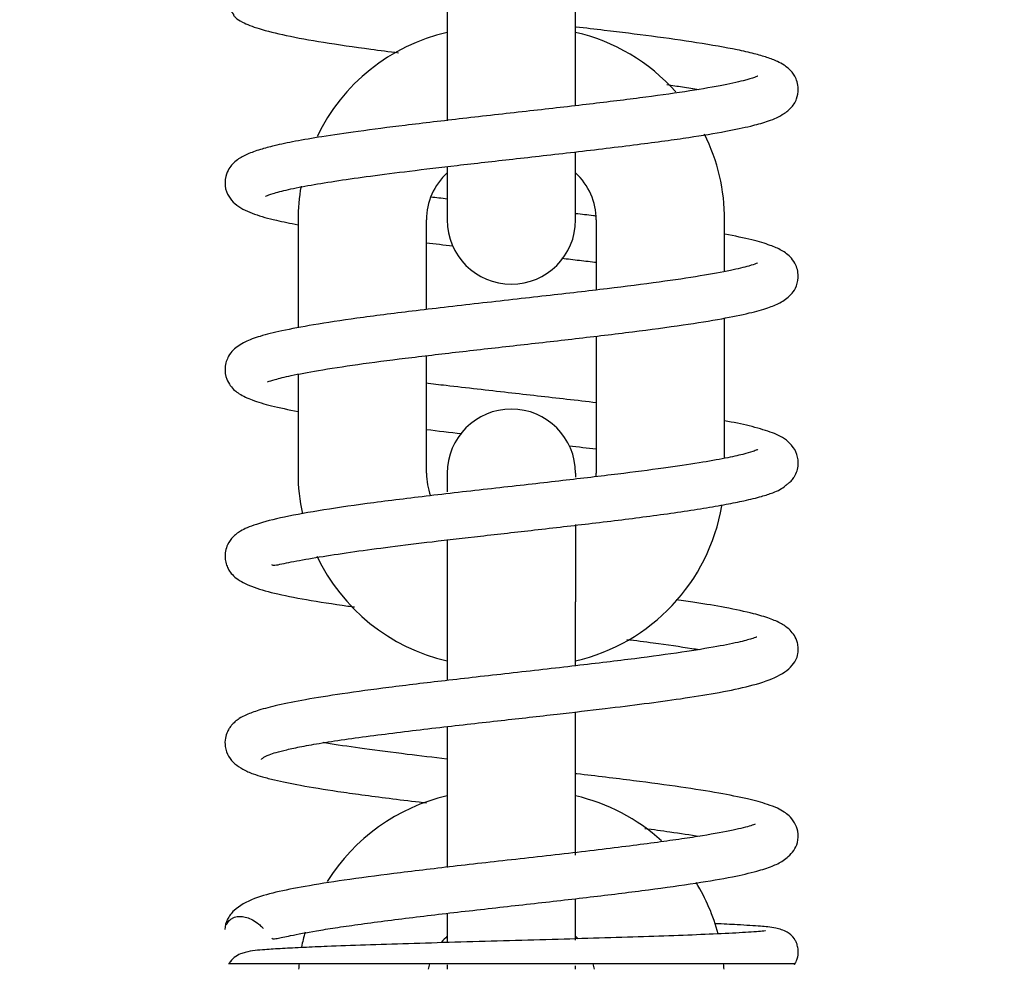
# Model space of a CAD drawing. Header units: millimetres. Extents: x -241 to 2698, y 66 to 2144.
# Tile 6 of 45: x 730 to 815, y 1234 to 1317. Entities that reach past the tile are written whole.
import ezdxf

# ---------------------------------------------------------------- set-up
doc = ezdxf.new("R2010")
doc.units = ezdxf.units.MM
doc.dimstyles.get("Standard").update_dxf_attribs({"dimtxt": 20, "dimasz": 10, "dimexe": 9, "dimexo": 9, "dimgap": 10, "dimtad": 0, "dimtih": 1, "dimtoh": 1, "dimdsep": 46, "dimtxsty": 'Standard', "dimcen": 0.09, "dimadec": 0, "dimazin": 0, "dimtfac": 1, "dimtofl": 0, "dimtmove": 0, "dimatfit": 3, "dimfxl": 0, "dimtolj": 1, "dimtzin": 0, "dimarcsym": 0})

# ---------------------------------------------------------------- blocks, each defined once
blk = doc.blocks.new('*D11')
at = {"color": 0, "lineweight": -2}
for p, q in [((942.377, 1406.869), (942.377, 789.015)), ((518.168, 884.3), (518.168, 789.015)), ((528.168, 798.015), (693.606, 798.015)), ((932.377, 798.015), (766.939, 798.015))]:
    blk.add_line(p, q, dxfattribs=at)
at = {"color": 0, "lineweight": 18}
for points in [[(528.168, 799.682), (528.168, 796.348), (518.168, 798.015)], [(932.377, 799.682), (932.377, 796.348), (942.377, 798.015)]]:
    blk.add_solid(points, dxfattribs=at)
at = {"layer": 'Defpoints', "color": 0, "lineweight": 18}
for p in [(942.377, 1415.869), (518.168, 893.3), (942.377, 798.015)]:
    blk.add_point(p, dxfattribs=at)
at = {"color": 0, "lineweight": 18, "insert": (730.272, 798.015), "char_height": 20, "attachment_point": 5}
blk.add_mtext('\\A1;425', dxfattribs=at)
blk = doc.blocks.new('*D14')
at = {"color": 0, "lineweight": -2}
for p, q in [((833.418, 1694.589), (400.369, 1694.589)), ((409.369, 1684.589), (409.369, 1306.445)), ((409.369, 888.3), (409.369, 1266.445)), ((524.168, 878.3), (400.369, 878.3))]:
    blk.add_line(p, q, dxfattribs=at)
at = {"color": 0, "lineweight": 18}
for points in [[(407.703, 1684.589), (411.036, 1684.589), (409.369, 1694.589)], [(407.703, 888.3), (411.036, 888.3), (409.369, 878.3)]]:
    blk.add_solid(points, dxfattribs=at)
at = {"layer": 'Defpoints', "color": 0, "lineweight": 18}
for p in [(842.418, 1694.589), (409.369, 878.3), (533.168, 878.3)]:
    blk.add_point(p, dxfattribs=at)
at = {"color": 0, "lineweight": 18, "insert": (409.369, 1286.445), "char_height": 20, "width": 50, "attachment_point": 5}
blk.add_mtext('\\A1;820', dxfattribs=at)

msp = doc.modelspace()

# ---------------------------------------------------------------- linework, layer by layer
for p, q in [((778.018, 1310.506), (778.018, 1321.531)), ((766.818, 1320.248), (766.818, 1310.506)), ((766.818, 1310.506), (766.818, 1307.955)), ((778.018, 1309.269), (778.018, 1310.506)), ((778.018, 1299.306), (778.018, 1305.226)), ((766.818, 1303.885), (766.818, 1299.306)), ((753.818, 1299.306), (753.818, 1289.899)), ((765.018, 1291.494), (765.018, 1299.306)), ((779.818, 1299.306), (779.818, 1293.195)), ((791.018, 1294.806), (791.018, 1299.306)), ((791.018, 1278.508), (791.018, 1290.746)), ((779.818, 1289.172), (779.818, 1277.206)), ((765.018, 1277.206), (765.018, 1287.464)), ((753.818, 1285.845), (753.818, 1277.206)), ((766.818, 1277.206), (766.818, 1275.579)), ((778.018, 1277.206), (778.018, 1276.865)), ((778.018, 1272.75), (778.018, 1266.006)), ((766.818, 1271.422), (766.818, 1266.006)), ((766.818, 1266.006), (766.818, 1259.135)), ((778.018, 1260.41), (778.018, 1266.006)), ((778.018, 1243.906), (778.018, 1256.387)), ((766.818, 1255.114), (766.818, 1243.906)), ((766.818, 1243.906), (766.818, 1242.823)), ((778.018, 1236.493), (778.018, 1240.05)), ((766.818, 1238.738), (766.818, 1236.237)), ((766.818, 1234.316), (766.818, 1233.937)), ((778.018, 1233.937), (778.018, 1234.248))]:
    msp.add_line(p, q)
for centre, radius, start, end in [((770.618, 1299.306), 16.8, 103.07391, 154.37109), ((774.218, 1299.306), 16.8, 41.74312, 76.92609), ((774.218, 1299.306), 16.8, 0, 26.44594), ((770.618, 1299.306), 5.6, 132.73312, 180), ((774.218, 1299.306), 5.6, 0, 47.26688), ((770.618, 1299.306), 16.8, 169.93547, 180), ((772.418, 1299.306), 5.6, 180, 270), ((772.418, 1299.306), 5.6, 270, 0), ((772.418, 1277.206), 5.6, 90, 180), ((772.418, 1277.206), 5.6, 0, 90), ((770.618, 1277.206), 16.8, 180, 192.13734), ((770.618, 1277.206), 5.6, 180, 200.45109), ((774.218, 1277.206), 5.6, 356.83734, 0), ((774.218, 1277.206), 16.8, 283.07391, 350.30531), ((770.618, 1277.206), 16.8, 205.46719, 256.92609), ((770.618, 1232.706), 16.8, 103.07391, 148.0725), ((774.218, 1232.706), 16.8, 47.70703, 76.9261), ((774.218, 1232.706), 16.8, 14.94, 31.55063), ((770.618, 1232.706), 16.8, 164.53969, 169.11703), ((770.618, 1232.706), 5.6, 132.73313, 139.9275), ((774.218, 1232.706), 5.6, 44.10141, 47.26688), ((770.618, 1232.706), 16.8, 174.16265, 175.7939), ((770.618, 1232.706), 5.6, 162.13218, 167.29172), ((774.218, 1232.706), 5.6, 12.70829, 17.79469), ((774.218, 1232.706), 16.8, 4.20609, 5.88516)]:
    msp.add_arc(centre, radius, start, end)
for points, knots in [([(793.846, 1328.1), (793.83, 1328.105), (793.658, 1328.021), (792.879, 1327.784), (791.194, 1327.393), (788.535, 1326.921), (785.007, 1326.408), (780.708, 1325.864), (775.786, 1325.293), (770.447, 1324.695), (765.109, 1324.086), (760.278, 1323.491), (756.307, 1322.929), (753.28, 1322.411), (751.078, 1321.912), (749.648, 1321.477), (748.531, 1320.916), (747.875, 1320.216), (747.617, 1319.744), (747.506, 1319.389), (747.462, 1319.12), (747.445, 1318.936), (747.446, 1318.73), (747.47, 1318.507), (747.525, 1318.273), (747.618, 1318.033), (747.721, 1317.854), (747.819, 1317.717), (747.885, 1317.632), (747.933, 1317.574), (747.977, 1317.52), (748.029, 1317.457), (748.077, 1317.396), (748.188, 1317.243), (748.18, 1317.166), (748.401, 1316.896), (748.981, 1316.514), (750.385, 1315.966), (752.726, 1315.384), (755.992, 1314.793), (759.418, 1314.301), (761.748, 1314.002), (762.57, 1313.899)], [0, 0, 0, 0, 0.017121, 0.051638, 0.091142, 0.13552, 0.182937, 0.232675, 0.284741, 0.33914, 0.395816, 0.450601, 0.500944, 0.546852, 0.588315, 0.62547, 0.660186, 0.676756, 0.68952, 0.697614, 0.700098, 0.7023, 0.704425, 0.706639, 0.70908, 0.711843, 0.714975, 0.716443, 0.717654, 0.718209, 0.718758, 0.719927, 0.721318, 0.723023, 0.735019, 0.750825, 0.781088, 0.823252, 0.870067, 0.919786, 0.972415, 1, 1, 1, 1]), ([(793.846, 1328.1), (793.83, 1328.105), (793.658, 1328.021), (792.879, 1327.784), (791.194, 1327.393), (788.535, 1326.921), (785.007, 1326.408), (780.708, 1325.864), (775.786, 1325.293), (770.447, 1324.695), (765.109, 1324.086), (760.278, 1323.491), (756.307, 1322.929), (753.28, 1322.411), (751.078, 1321.912), (749.648, 1321.477), (748.531, 1320.916), (747.875, 1320.216), (747.617, 1319.744), (747.506, 1319.389), (747.462, 1319.12), (747.445, 1318.936), (747.446, 1318.73), (747.47, 1318.507), (747.525, 1318.273), (747.618, 1318.033), (747.721, 1317.854), (747.819, 1317.717), (747.885, 1317.632), (747.933, 1317.574), (747.977, 1317.52), (748.029, 1317.457), (748.077, 1317.396), (748.188, 1317.243), (748.18, 1317.166), (748.401, 1316.896), (748.981, 1316.514), (750.385, 1315.966), (752.726, 1315.384), (755.992, 1314.793), (759.418, 1314.301), (761.748, 1314.002), (762.57, 1313.899)], [0, 0, 0, 0, 0.017121, 0.051638, 0.091142, 0.13552, 0.182937, 0.232675, 0.284741, 0.33914, 0.395816, 0.450601, 0.500944, 0.546852, 0.588315, 0.62547, 0.660186, 0.676756, 0.68952, 0.697614, 0.700098, 0.7023, 0.704425, 0.706639, 0.70908, 0.711843, 0.714975, 0.716443, 0.717654, 0.718209, 0.718758, 0.719927, 0.721318, 0.723023, 0.735019, 0.750825, 0.781088, 0.823252, 0.870067, 0.919786, 0.972415, 1, 1, 1, 1]), ([(750.984, 1301.393), (750.982, 1301.384), (751.086, 1301.432), (751.585, 1301.612), (752.917, 1301.963), (754.86, 1302.346), (757.284, 1302.741), (760.176, 1303.151), (763.635, 1303.592), (767.818, 1304.086), (771.794, 1304.534), (775.231, 1304.921), (777.972, 1305.234), (780.741, 1305.56), (783.391, 1305.887), (785.794, 1306.203), (788.463, 1306.585), (791.052, 1307.009), (793.254, 1307.473), (794.719, 1307.874), (795.928, 1308.348), (796.812, 1309.048), (797.29, 1309.687), (797.488, 1310.662), (797.373, 1311.344), (797.144, 1311.858), (796.885, 1312.22), (796.581, 1312.533), (796.141, 1312.863), (795.54, 1313.183), (794.74, 1313.488), (793.584, 1313.82), (791.711, 1314.247), (788.804, 1314.757), (784.816, 1315.319), (781.176, 1315.772), (778.892, 1316.04), (778.058, 1316.137)], [0, 0, 0, 0, 0.011606, 0.040651, 0.075349, 0.11141, 0.146811, 0.181716, 0.220151, 0.26364, 0.312218, 0.33847, 0.366016, 0.394862, 0.424328, 0.452109, 0.478012, 0.524114, 0.562668, 0.59363, 0.627439, 0.649059, 0.669848, 0.684281, 0.694682, 0.703658, 0.711563, 0.721266, 0.732763, 0.749023, 0.774478, 0.799596, 0.827643, 0.880536, 0.929236, 0.974498, 1, 1, 1, 1]), ([(750.984, 1301.393), (750.982, 1301.384), (751.086, 1301.432), (751.585, 1301.612), (752.917, 1301.963), (754.86, 1302.346), (757.284, 1302.741), (760.176, 1303.151), (763.635, 1303.592), (767.818, 1304.086), (771.794, 1304.534), (775.231, 1304.921), (777.972, 1305.234), (780.741, 1305.56), (783.391, 1305.887), (785.794, 1306.203), (788.463, 1306.585), (791.052, 1307.009), (793.254, 1307.473), (794.719, 1307.874), (795.928, 1308.348), (796.812, 1309.048), (797.29, 1309.687), (797.488, 1310.662), (797.373, 1311.344), (797.144, 1311.858), (796.885, 1312.22), (796.581, 1312.533), (796.141, 1312.863), (795.54, 1313.183), (794.74, 1313.488), (793.584, 1313.82), (791.711, 1314.247), (788.804, 1314.757), (784.816, 1315.319), (781.176, 1315.772), (778.892, 1316.04), (778.058, 1316.137)], [0, 0, 0, 0, 0.011606, 0.040651, 0.075349, 0.11141, 0.146811, 0.181716, 0.220151, 0.26364, 0.312218, 0.33847, 0.366016, 0.394862, 0.424328, 0.452109, 0.478012, 0.524115, 0.562668, 0.59363, 0.627439, 0.649059, 0.669848, 0.684281, 0.694682, 0.703658, 0.711563, 0.721266, 0.732763, 0.749023, 0.774478, 0.799596, 0.827643, 0.880536, 0.929236, 0.974498, 1, 1, 1, 1]), ([(793.909, 1311.851), (793.915, 1311.873), (793.624, 1311.719), (792.667, 1311.444), (790.659, 1310.996), (787.618, 1310.491), (783.649, 1309.942), (778.931, 1309.368), (773.657, 1308.768), (768.246, 1308.161), (763.265, 1307.579), (759.141, 1307.051), (755.97, 1306.587), (753.576, 1306.176), (751.851, 1305.816), (750.459, 1305.446), (749.38, 1305.055), (748.636, 1304.658), (748.136, 1304.233), (747.783, 1303.802), (747.416, 1303.005), (747.448, 1301.934), (747.869, 1301.145), (748.669, 1300.367), (749.961, 1299.785), (751.707, 1299.309), (753.134, 1299.016), (753.814, 1298.889)], [0, 0, 0, 0, 0.028182, 0.068087, 0.117529, 0.173075, 0.231021, 0.291354, 0.354057, 0.419081, 0.481098, 0.536161, 0.584225, 0.625247, 0.663612, 0.692516, 0.724377, 0.755279, 0.772951, 0.785829, 0.799859, 0.820585, 0.842925, 0.866173, 0.914511, 0.961921, 1, 1, 1, 1]), ([(793.909, 1311.851), (793.915, 1311.873), (793.624, 1311.719), (792.667, 1311.444), (790.659, 1310.996), (787.618, 1310.491), (783.649, 1309.942), (778.931, 1309.368), (773.657, 1308.768), (768.246, 1308.161), (763.265, 1307.579), (759.141, 1307.051), (755.97, 1306.587), (753.576, 1306.176), (751.851, 1305.816), (750.459, 1305.446), (749.38, 1305.055), (748.636, 1304.658), (748.136, 1304.233), (747.783, 1303.802), (747.416, 1303.005), (747.448, 1301.934), (747.869, 1301.145), (748.669, 1300.367), (749.961, 1299.785), (751.707, 1299.309), (753.134, 1299.016), (753.814, 1298.889)], [0, 0, 0, 0, 0.028182, 0.068087, 0.117529, 0.173075, 0.231021, 0.291354, 0.354057, 0.419081, 0.481098, 0.536161, 0.584225, 0.625247, 0.663612, 0.692516, 0.724377, 0.755279, 0.772951, 0.785829, 0.799859, 0.820585, 0.842925, 0.866173, 0.914511, 0.961921, 1, 1, 1, 1]), ([(785.981, 1311.112), (786.447, 1311.046), (787.415, 1310.906), (788.313, 1310.766), (788.765, 1310.692)], [0, 0, 0, 0, 0.467491, 1, 1, 1, 1]), ([(785.981, 1311.112), (786.447, 1311.046), (787.415, 1310.906), (788.313, 1310.766), (788.765, 1310.692)], [0, 0, 0, 0, 0.467491, 1, 1, 1, 1]), ([(779.761, 1299.651), (779.697, 1299.658), (779.127, 1299.726), (778.551, 1299.793), (778.034, 1299.853)], [0, 0, 0, 0, 0.111812, 1, 1, 1, 1]), ([(779.761, 1299.651), (779.697, 1299.658), (779.127, 1299.726), (778.551, 1299.793), (778.034, 1299.853)], [0, 0, 0, 0, 0.111812, 1, 1, 1, 1]), ([(751.157, 1285.181), (751.313, 1285.243), (751.797, 1285.397), (753.214, 1285.75), (755.581, 1286.195), (758.953, 1286.708), (763.127, 1287.248), (767.858, 1287.805), (772.927, 1288.376), (778.096, 1288.959), (783.059, 1289.552), (787.364, 1290.127), (790.743, 1290.67), (793.144, 1291.157), (794.784, 1291.624), (795.815, 1292.02), (796.686, 1292.607), (797.225, 1293.333), (797.534, 1294.269), (797.303, 1295.362), (796.722, 1296.172), (795.962, 1296.706), (794.974, 1297.125), (793.395, 1297.591), (791.919, 1297.902), (791.038, 1298.065)], [0, 0, 0, 0, 0.034114, 0.076287, 0.126449, 0.18303, 0.241162, 0.300505, 0.361058, 0.422824, 0.485803, 0.548566, 0.604941, 0.654223, 0.696386, 0.731641, 0.765277, 0.782613, 0.802788, 0.823987, 0.840639, 0.87231, 0.907057, 0.950267, 1, 1, 1, 1]), ([(751.157, 1285.181), (751.313, 1285.243), (751.797, 1285.397), (753.214, 1285.75), (755.581, 1286.195), (758.953, 1286.708), (763.127, 1287.248), (767.858, 1287.805), (772.927, 1288.376), (778.096, 1288.959), (783.059, 1289.552), (787.364, 1290.127), (790.743, 1290.67), (793.144, 1291.157), (794.784, 1291.624), (795.815, 1292.02), (796.686, 1292.607), (797.225, 1293.333), (797.534, 1294.269), (797.303, 1295.362), (796.722, 1296.172), (795.962, 1296.706), (794.974, 1297.125), (793.395, 1297.591), (791.919, 1297.902), (791.038, 1298.065)], [0, 0, 0, 0, 0.034114, 0.076287, 0.126449, 0.18303, 0.241162, 0.300505, 0.361058, 0.422824, 0.485803, 0.548566, 0.604941, 0.654223, 0.696386, 0.731641, 0.765277, 0.782613, 0.802788, 0.823987, 0.840639, 0.87231, 0.907057, 0.950267, 1, 1, 1, 1]), ([(776.825, 1295.967), (777.337, 1295.908), (778.359, 1295.79), (779.361, 1295.672), (779.859, 1295.612)], [0, 0, 0, 0, 0.497059, 1, 1, 1, 1]), ([(776.825, 1295.967), (777.337, 1295.908), (778.359, 1295.79), (779.361, 1295.672), (779.859, 1295.612)], [0, 0, 0, 0, 0.497059, 1, 1, 1, 1]), ([(793.892, 1295.554), (793.886, 1295.56), (793.738, 1295.475), (793.128, 1295.279), (791.543, 1294.879), (788.946, 1294.408), (785.327, 1293.876), (781.575, 1293.401), (778.186, 1293), (775.424, 1292.683), (772.524, 1292.356), (769.541, 1292.02), (766.594, 1291.683), (762.954, 1291.252), (758.984, 1290.747), (755.191, 1290.178), (752.408, 1289.657), (750.505, 1289.178), (749.203, 1288.718), (748.288, 1288.127), (747.722, 1287.458), (747.359, 1286.473), (747.531, 1285.471), (748.059, 1284.59), (748.742, 1284.075), (749.795, 1283.576), (751.488, 1283.074), (752.967, 1282.763), (753.815, 1282.606), (753.815, 1282.606)], [0, 0, 0, 0, 0.016446, 0.051336, 0.097522, 0.150484, 0.207463, 0.268467, 0.300538, 0.333619, 0.36771, 0.40281, 0.438512, 0.472905, 0.536932, 0.594775, 0.646404, 0.691772, 0.731728, 0.768305, 0.786051, 0.807039, 0.825915, 0.838903, 0.869775, 0.909222, 0.952715, 0.999995, 1, 1, 1, 1]), ([(793.892, 1295.554), (793.886, 1295.56), (793.738, 1295.475), (793.128, 1295.279), (791.543, 1294.879), (788.946, 1294.408), (785.327, 1293.876), (781.575, 1293.401), (778.186, 1293), (775.424, 1292.683), (772.524, 1292.356), (769.541, 1292.02), (766.594, 1291.683), (762.954, 1291.252), (758.984, 1290.747), (755.191, 1290.178), (752.408, 1289.657), (750.505, 1289.178), (749.203, 1288.718), (748.288, 1288.127), (747.722, 1287.458), (747.359, 1286.473), (747.531, 1285.471), (748.059, 1284.59), (748.742, 1284.075), (749.795, 1283.576), (751.488, 1283.074), (752.967, 1282.763), (753.815, 1282.606), (753.815, 1282.606)], [0, 0, 0, 0, 0.016446, 0.051336, 0.097522, 0.150484, 0.207463, 0.268467, 0.300538, 0.333619, 0.36771, 0.40281, 0.438512, 0.472905, 0.536932, 0.594775, 0.646404, 0.691772, 0.731728, 0.768305, 0.786051, 0.807039, 0.825915, 0.838903, 0.869775, 0.909222, 0.952715, 0.999995, 1, 1, 1, 1]), ([(779.851, 1283.355), (778.998, 1283.456), (776.473, 1283.75), (772.951, 1284.147), (769.421, 1284.545), (767.016, 1284.821), (765.54, 1284.995), (764.957, 1285.065)], [0, 0, 0, 0, 0.177298, 0.514905, 0.694025, 0.877511, 1, 1, 1, 1]), ([(779.851, 1283.355), (778.998, 1283.456), (776.473, 1283.75), (772.951, 1284.147), (769.421, 1284.545), (767.016, 1284.821), (765.54, 1284.995), (764.957, 1285.065)], [0, 0, 0, 0, 0.177298, 0.514905, 0.694025, 0.877511, 1, 1, 1, 1]), ([(751.514, 1269.245), (751.54, 1269.222), (751.647, 1269.174), (751.991, 1269.208), (752.761, 1269.382), (753.959, 1269.615), (755.858, 1269.949), (758.645, 1270.37), (761.889, 1270.803), (765.583, 1271.254), (769.84, 1271.744), (774.585, 1272.278), (779.637, 1272.859), (783.803, 1273.375), (786.972, 1273.813), (789.209, 1274.154), (791.14, 1274.489), (792.843, 1274.833), (794.209, 1275.171), (795.214, 1275.498), (795.885, 1275.794), (796.234, 1276.027), (796.343, 1276.145), (796.407, 1276.198), (796.477, 1276.25), (796.571, 1276.321), (796.734, 1276.452), (796.91, 1276.633), (797.067, 1276.85), (797.245, 1277.156), (797.469, 1277.78), (797.452, 1278.655), (797.031, 1279.529), (796.15, 1280.356), (795.101, 1280.799), (793.273, 1281.344), (791.792, 1281.646), (791.012, 1281.79), (791.011, 1281.79)], [0, 0, 0, 0, 0.01285, 0.040941, 0.066113, 0.09064, 0.138189, 0.183631, 0.227452, 0.274526, 0.325886, 0.381594, 0.441724, 0.506352, 0.540442, 0.575694, 0.610132, 0.641552, 0.678695, 0.710377, 0.736549, 0.765376, 0.770585, 0.772679, 0.774443, 0.776041, 0.777698, 0.781853, 0.78462, 0.788047, 0.797123, 0.818604, 0.839921, 0.862269, 0.910098, 0.956327, 0.999954, 1, 1, 1, 1]), ([(751.514, 1269.245), (751.54, 1269.222), (751.647, 1269.174), (751.991, 1269.208), (752.761, 1269.382), (753.959, 1269.615), (755.858, 1269.949), (758.645, 1270.37), (761.889, 1270.803), (765.583, 1271.254), (769.84, 1271.744), (774.585, 1272.278), (779.637, 1272.859), (783.803, 1273.375), (786.972, 1273.813), (789.209, 1274.154), (791.14, 1274.489), (792.843, 1274.833), (794.209, 1275.171), (795.214, 1275.498), (795.885, 1275.794), (796.234, 1276.027), (796.343, 1276.145), (796.407, 1276.198), (796.477, 1276.25), (796.571, 1276.321), (796.734, 1276.452), (796.91, 1276.633), (797.067, 1276.85), (797.245, 1277.156), (797.469, 1277.78), (797.452, 1278.655), (797.031, 1279.529), (796.15, 1280.356), (795.101, 1280.799), (793.273, 1281.344), (791.792, 1281.646), (791.012, 1281.79), (791.011, 1281.79)], [0, 0, 0, 0, 0.01285, 0.040941, 0.066113, 0.09064, 0.138189, 0.183631, 0.227452, 0.274526, 0.325886, 0.381594, 0.441724, 0.506352, 0.540442, 0.575694, 0.610132, 0.641552, 0.678695, 0.710377, 0.736549, 0.765376, 0.770585, 0.772679, 0.774443, 0.776041, 0.777698, 0.781853, 0.78462, 0.788047, 0.797123, 0.818604, 0.839921, 0.862269, 0.910098, 0.956327, 0.999954, 1, 1, 1, 1]), ([(793.905, 1279.271), (793.902, 1279.275), (793.822, 1279.233), (793.468, 1279.099), (792.597, 1278.843), (791.074, 1278.504), (788.788, 1278.1), (785.663, 1277.638), (781.657, 1277.121), (777.696, 1276.656), (774.201, 1276.259), (771.384, 1275.942), (768.502, 1275.616), (764.748, 1275.183), (760.401, 1274.652), (755.99, 1274.025), (752.538, 1273.403), (750.497, 1272.882), (749.395, 1272.47), (748.838, 1272.193), (748.459, 1271.938), (748.102, 1271.632), (747.57, 1270.949), (747.393, 1270.036), (747.519, 1269.329), (747.747, 1268.796), (748.026, 1268.417), (748.606, 1267.871), (749.747, 1267.296), (751.743, 1266.719), (754.477, 1266.179), (757.023, 1265.784), (758.538, 1265.571), (758.733, 1265.544)], [0, 0, 0, 0, 0.011508, 0.034361, 0.064375, 0.100999, 0.14231, 0.188207, 0.238715, 0.293852, 0.323211, 0.353736, 0.385424, 0.417285, 0.478807, 0.537623, 0.593805, 0.647396, 0.671144, 0.690392, 0.705112, 0.715303, 0.73208, 0.752895, 0.762241, 0.770638, 0.782981, 0.800483, 0.841696, 0.887895, 0.939249, 0.992263, 1, 1, 1, 1]), ([(793.905, 1279.271), (793.902, 1279.275), (793.822, 1279.233), (793.468, 1279.099), (792.597, 1278.843), (791.074, 1278.504), (788.788, 1278.1), (785.663, 1277.638), (781.657, 1277.121), (777.696, 1276.656), (774.201, 1276.259), (771.384, 1275.942), (768.502, 1275.616), (764.748, 1275.183), (760.401, 1274.652), (755.99, 1274.025), (752.538, 1273.403), (750.497, 1272.882), (749.395, 1272.47), (748.838, 1272.193), (748.459, 1271.938), (748.102, 1271.632), (747.57, 1270.949), (747.393, 1270.036), (747.519, 1269.329), (747.747, 1268.796), (748.026, 1268.417), (748.606, 1267.871), (749.747, 1267.296), (751.743, 1266.719), (754.477, 1266.179), (757.023, 1265.784), (758.538, 1265.571), (758.733, 1265.544)], [0, 0, 0, 0, 0.011508, 0.034361, 0.064375, 0.100999, 0.14231, 0.188207, 0.238715, 0.293852, 0.323211, 0.353736, 0.385424, 0.417285, 0.478807, 0.537623, 0.593805, 0.647396, 0.671144, 0.690392, 0.705112, 0.715303, 0.73208, 0.752895, 0.762241, 0.770638, 0.782981, 0.800483, 0.841696, 0.887895, 0.939249, 0.992263, 1, 1, 1, 1]), ([(750.625, 1252.254), (750.614, 1252.256), (750.68, 1252.32), (750.783, 1252.423), (751.178, 1252.628), (751.918, 1252.869), (752.838, 1253.108), (754.145, 1253.382), (755.917, 1253.694), (758.136, 1254.031), (760.684, 1254.375), (763.381, 1254.712), (766.124, 1255.036), (768.844, 1255.347), (772.269, 1255.732), (776.246, 1256.177), (780.458, 1256.666), (784.061, 1257.112), (787.302, 1257.552), (790.328, 1258.033), (793.02, 1258.579), (795.248, 1259.236), (796.655, 1260.071), (797.232, 1260.865), (797.411, 1261.328), (797.458, 1261.934), (797.322, 1262.779), (796.768, 1263.56), (795.942, 1264.133), (794.928, 1264.569), (793.424, 1265.009), (791.256, 1265.476), (788.87, 1265.875), (787.359, 1266.099), (786.793, 1266.179)], [0, 0, 0, 0, 0.00622, 0.01415, 0.046994, 0.068454, 0.093296, 0.121548, 0.15324, 0.188134, 0.222701, 0.255824, 0.287482, 0.317657, 0.346331, 0.399032, 0.445563, 0.486177, 0.526948, 0.570221, 0.616196, 0.664296, 0.713445, 0.737422, 0.754282, 0.763342, 0.772424, 0.800299, 0.825297, 0.855487, 0.889637, 0.936493, 0.977028, 1, 1, 1, 1]), ([(750.625, 1252.254), (750.614, 1252.256), (750.68, 1252.32), (750.783, 1252.423), (751.178, 1252.628), (751.918, 1252.869), (752.838, 1253.108), (754.145, 1253.382), (755.917, 1253.694), (758.136, 1254.031), (760.684, 1254.375), (763.381, 1254.712), (766.124, 1255.036), (768.844, 1255.347), (772.269, 1255.732), (776.246, 1256.177), (780.458, 1256.666), (784.061, 1257.112), (787.302, 1257.552), (790.328, 1258.033), (793.02, 1258.579), (795.248, 1259.236), (796.655, 1260.071), (797.232, 1260.865), (797.411, 1261.328), (797.458, 1261.934), (797.322, 1262.779), (796.768, 1263.56), (795.942, 1264.133), (794.928, 1264.569), (793.424, 1265.009), (791.256, 1265.476), (788.87, 1265.875), (787.359, 1266.099), (786.793, 1266.179)], [0, 0, 0, 0, 0.00622, 0.01415, 0.046994, 0.068454, 0.093296, 0.121548, 0.15324, 0.188134, 0.222701, 0.255824, 0.287482, 0.317657, 0.346331, 0.399032, 0.445563, 0.486177, 0.526948, 0.570221, 0.616196, 0.664296, 0.713445, 0.737422, 0.754282, 0.763342, 0.772424, 0.800299, 0.825297, 0.855487, 0.889637, 0.936493, 0.977028, 1, 1, 1, 1]), ([(793.831, 1262.922), (793.828, 1262.921), (793.79, 1262.904), (793.489, 1262.802), (792.408, 1262.49), (790.387, 1262.082), (787.313, 1261.585), (783.92, 1261.125), (780.721, 1260.729), (778.036, 1260.411), (775.173, 1260.083), (772.249, 1259.753), (769.383, 1259.43), (765.823, 1259.023), (761.79, 1258.539), (757.699, 1257.988), (754.475, 1257.475), (752.078, 1256.999), (750.43, 1256.567), (749.379, 1256.187), (748.74, 1255.851), (748.362, 1255.582), (748.051, 1255.275), (747.829, 1254.983), (747.626, 1254.625), (747.444, 1254.076), (747.425, 1253.27), (747.794, 1252.363), (748.278, 1251.863), (749.012, 1251.352), (749.883, 1250.986), (750.732, 1250.72), (752.011, 1250.388), (754.076, 1249.967), (756.717, 1249.54), (759.391, 1249.163), (761.76, 1248.853), (763.693, 1248.616), (764.811, 1248.483), (765.028, 1248.457)], [0, 0, 0, 0, 0.003455, 0.029315, 0.065412, 0.107967, 0.15493, 0.206306, 0.233694, 0.26218, 0.291758, 0.32163, 0.350472, 0.378266, 0.430631, 0.478818, 0.522807, 0.562566, 0.597404, 0.62544, 0.646481, 0.660456, 0.669506, 0.675618, 0.681958, 0.691457, 0.703146, 0.718733, 0.739123, 0.759385, 0.782381, 0.802302, 0.824715, 0.86422, 0.910752, 0.936675, 0.964348, 0.993131, 1, 1, 1, 1]), ([(793.831, 1262.922), (793.828, 1262.921), (793.79, 1262.904), (793.489, 1262.802), (792.408, 1262.49), (790.387, 1262.082), (787.313, 1261.585), (783.92, 1261.125), (780.721, 1260.729), (778.036, 1260.411), (775.173, 1260.083), (772.249, 1259.753), (769.383, 1259.43), (765.823, 1259.023), (761.79, 1258.539), (757.699, 1257.988), (754.475, 1257.475), (752.078, 1256.999), (750.43, 1256.567), (749.379, 1256.187), (748.74, 1255.851), (748.362, 1255.582), (748.051, 1255.275), (747.829, 1254.983), (747.626, 1254.625), (747.444, 1254.076), (747.425, 1253.27), (747.794, 1252.363), (748.278, 1251.863), (749.012, 1251.352), (749.883, 1250.986), (750.732, 1250.72), (752.011, 1250.388), (754.076, 1249.967), (756.717, 1249.54), (759.391, 1249.163), (761.76, 1248.853), (763.693, 1248.616), (764.811, 1248.483), (765.028, 1248.457)], [0, 0, 0, 0, 0.003455, 0.029315, 0.065412, 0.107967, 0.15493, 0.206306, 0.233694, 0.26218, 0.291758, 0.32163, 0.350472, 0.378266, 0.430631, 0.478818, 0.522807, 0.562566, 0.597404, 0.62544, 0.646481, 0.660456, 0.669506, 0.675618, 0.681958, 0.691457, 0.703146, 0.718733, 0.739123, 0.759385, 0.782381, 0.802302, 0.824715, 0.86422, 0.910752, 0.936675, 0.964348, 0.993131, 1, 1, 1, 1]), ([(782.48, 1262.72), (783.276, 1262.619), (785.311, 1262.356), (787.371, 1262.06), (788.588, 1261.865), (788.792, 1261.832)], [0, 0, 0, 0, 0.336281, 0.886297, 1, 1, 1, 1]), ([(782.48, 1262.72), (783.276, 1262.619), (785.311, 1262.356), (787.371, 1262.06), (788.588, 1261.865), (788.792, 1261.832)], [0, 0, 0, 0, 0.336281, 0.886297, 1, 1, 1, 1]), ([(766.788, 1252.277), (765.607, 1252.415), (763.098, 1252.713), (759.64, 1253.158), (757.313, 1253.497), (756.204, 1253.676), (756.005, 1253.709)], [0, 0, 0, 0, 0.286952, 0.623272, 0.930671, 1, 1, 1, 1]), ([(766.788, 1252.277), (765.607, 1252.415), (763.098, 1252.713), (759.64, 1253.158), (757.313, 1253.497), (756.204, 1253.676), (756.005, 1253.709)], [0, 0, 0, 0, 0.286952, 0.623272, 0.930671, 1, 1, 1, 1]), ([(751.527, 1236.656), (751.549, 1236.628), (751.634, 1236.575), (752.057, 1236.647), (753.172, 1236.887), (754.991, 1237.23), (757.065, 1237.563), (759.044, 1237.852), (761.322, 1238.157), (764.607, 1238.568), (769.001, 1239.079), (774.409, 1239.684), (779.644, 1240.282), (784.444, 1240.872), (788.534, 1241.446), (791.615, 1241.973), (793.733, 1242.452), (794.926, 1242.828), (795.645, 1243.141), (796.136, 1243.42), (796.634, 1243.8), (797.091, 1244.317), (797.419, 1244.979), (797.493, 1245.854), (797.137, 1246.791), (796.639, 1247.352), (796.173, 1247.696), (795.577, 1248.018), (794.6, 1248.393), (793.024, 1248.821), (790.527, 1249.322), (787.205, 1249.848), (783.03, 1250.406), (779.79, 1250.793), (778.046, 1250.995), (778.008, 1251)], [0, 0, 0, 0, 0.010838, 0.029514, 0.063772, 0.106197, 0.130538, 0.156938, 0.18488, 0.212721, 0.267633, 0.321647, 0.374758, 0.426962, 0.478253, 0.526344, 0.56559, 0.595711, 0.607339, 0.61911, 0.631375, 0.647617, 0.66601, 0.686337, 0.699975, 0.715003, 0.728814, 0.747485, 0.771029, 0.809095, 0.851166, 0.896806, 0.946019, 0.998822, 1, 1, 1, 1]), ([(751.527, 1236.656), (751.549, 1236.628), (751.634, 1236.575), (752.057, 1236.647), (753.172, 1236.887), (754.991, 1237.23), (757.065, 1237.563), (759.044, 1237.852), (761.322, 1238.157), (764.607, 1238.568), (769.001, 1239.079), (774.409, 1239.684), (779.644, 1240.282), (784.444, 1240.872), (788.534, 1241.446), (791.615, 1241.973), (793.733, 1242.452), (794.926, 1242.828), (795.645, 1243.141), (796.136, 1243.42), (796.634, 1243.8), (797.091, 1244.317), (797.419, 1244.979), (797.493, 1245.854), (797.137, 1246.791), (796.639, 1247.352), (796.173, 1247.696), (795.577, 1248.018), (794.6, 1248.393), (793.024, 1248.821), (790.527, 1249.322), (787.205, 1249.848), (783.03, 1250.406), (779.79, 1250.793), (778.046, 1250.995), (778.008, 1251)], [0, 0, 0, 0, 0.010838, 0.029514, 0.063772, 0.106197, 0.130538, 0.156938, 0.18488, 0.212721, 0.267633, 0.321647, 0.374758, 0.426962, 0.478253, 0.526344, 0.56559, 0.595711, 0.607339, 0.61911, 0.631375, 0.647617, 0.66601, 0.686337, 0.699975, 0.715003, 0.728814, 0.747485, 0.771029, 0.809095, 0.851166, 0.896806, 0.946019, 0.998822, 1, 1, 1, 1]), ([(793.692, 1246.592), (793.692, 1246.592), (793.601, 1246.558), (793.169, 1246.406), (791.834, 1246.069), (789.639, 1245.669), (787.288, 1245.305), (785.161, 1245.006), (782.721, 1244.689), (779.987, 1244.354), (777.028, 1244.008), (773.974, 1243.662), (770.954, 1243.322), (767.161, 1242.892), (762.802, 1242.38), (758.341, 1241.798), (754.788, 1241.249), (752.125, 1240.739), (749.923, 1240.159), (748.36, 1239.315), (747.591, 1238.309), (747.453, 1237.728), (747.443, 1237.415)], [0, 0, 0, 0, 0.000122, 0.027577, 0.092152, 0.164058, 0.202843, 0.243474, 0.285945, 0.330243, 0.376347, 0.422442, 0.467039, 0.510138, 0.591692, 0.667254, 0.736787, 0.800256, 0.86264, 0.929135, 0.964288, 1, 1, 1, 1]), ([(793.692, 1246.592), (793.692, 1246.592), (793.601, 1246.558), (793.169, 1246.406), (791.834, 1246.069), (789.639, 1245.669), (787.288, 1245.305), (785.161, 1245.006), (782.721, 1244.689), (779.987, 1244.354), (777.028, 1244.008), (773.974, 1243.662), (770.954, 1243.322), (767.161, 1242.892), (762.802, 1242.38), (758.341, 1241.798), (754.788, 1241.249), (752.125, 1240.739), (749.923, 1240.159), (748.36, 1239.315), (747.591, 1238.309), (747.453, 1237.728), (747.443, 1237.415)], [0, 0, 0, 0, 0.000122, 0.027577, 0.092152, 0.164058, 0.202843, 0.243474, 0.285945, 0.330243, 0.376347, 0.422442, 0.467039, 0.510138, 0.591692, 0.667254, 0.736787, 0.800256, 0.86264, 0.929135, 0.964288, 1, 1, 1, 1]), ([(784.053, 1246.233), (784.808, 1246.133), (786.508, 1245.902), (788.035, 1245.67), (788.833, 1245.54)], [0, 0, 0, 0, 0.428285, 1, 1, 1, 1]), ([(784.053, 1246.233), (784.808, 1246.133), (786.508, 1245.902), (788.035, 1245.67), (788.833, 1245.54)], [0, 0, 0, 0, 0.428285, 1, 1, 1, 1]), ([(747.572, 1237.807), (747.575, 1237.815), (747.578, 1237.822), (747.616, 1237.906), (747.655, 1237.975), (747.777, 1238.156), (747.865, 1238.244), (748.024, 1238.368), (748.096, 1238.405), (748.244, 1238.47), (748.32, 1238.494), (748.551, 1238.549), (748.707, 1238.558), (748.887, 1238.546), (748.911, 1238.543), (748.934, 1238.541)], [0, 0, 0, 0, 0.007959, 0.007959, 0.093444, 0.093444, 0.264414, 0.264414, 0.435384, 0.435384, 0.606353, 0.606353, 0.948293, 0.948293, 1, 1, 1, 1]), ([(747.683, 1238.015), (747.687, 1238.022), (747.692, 1238.029), (747.777, 1238.156), (747.865, 1238.244), (748.024, 1238.368), (748.096, 1238.405), (748.244, 1238.47), (748.32, 1238.494), (748.551, 1238.549), (748.707, 1238.558), (749.02, 1238.536), (749.178, 1238.506), (749.504, 1238.407), (749.671, 1238.338), (750.022, 1238.151), (750.207, 1238.033), (750.499, 1237.791), (750.599, 1237.698), (750.728, 1237.562), (750.752, 1237.535), (750.777, 1237.507)], [0, 0, 0, 0, 0.004409, 0.004409, 0.085784, 0.085784, 0.16716, 0.16716, 0.248535, 0.248535, 0.411286, 0.411286, 0.574036, 0.574036, 0.736787, 0.736787, 0.899538, 0.899538, 0.980913, 0.980913, 1, 1, 1, 1]), ([(797.114, 1234.367), (797.118, 1234.372), (797.184, 1234.445), (797.288, 1234.675), (797.429, 1235.098), (797.458, 1235.573), (797.381, 1236), (797.264, 1236.298), (797.174, 1236.469), (796.937, 1236.846), (796.429, 1237.267), (795.496, 1237.562), (794.798, 1237.631), (793.898, 1237.717), (792.42, 1237.81), (790.907, 1237.884), (790.223, 1237.915)], [0, 0, 0, 0, 0.001627, 0.025114, 0.046051, 0.079719, 0.104824, 0.122385, 0.13204, 0.145566, 0.241405, 0.372405, 0.479932, 0.58571, 0.827856, 1, 1, 1, 1]), ([(797.114, 1234.367), (797.118, 1234.372), (797.184, 1234.445), (797.288, 1234.675), (797.429, 1235.098), (797.458, 1235.573), (797.381, 1236), (797.264, 1236.298), (797.174, 1236.469), (796.937, 1236.846), (796.429, 1237.267), (795.496, 1237.562), (794.798, 1237.631), (793.898, 1237.717), (792.42, 1237.81), (790.907, 1237.884), (790.223, 1237.915)], [0, 0, 0, 0, 0.001627, 0.025114, 0.046051, 0.079719, 0.104824, 0.122385, 0.13204, 0.145566, 0.241405, 0.372405, 0.479932, 0.58571, 0.827856, 1, 1, 1, 1]), ([(794.591, 1237.281), (794.59, 1237.293), (794.451, 1237.276), (793.832, 1237.219), (792.591, 1237.131), (790.558, 1237.025), (787.496, 1236.899), (784.009, 1236.778), (780.13, 1236.657), (775.987, 1236.536), (771.719, 1236.414), (767.474, 1236.293), (763.396, 1236.172), (759.617, 1236.05), (756.593, 1235.941), (754.221, 1235.84), (752.372, 1235.748), (750.75, 1235.636), (749.668, 1235.558), (748.787, 1235.29), (748.227, 1234.998), (747.939, 1234.659), (747.808, 1234.462)], [0, 0, 0, 0, 0.027772, 0.064846, 0.102064, 0.171484, 0.235283, 0.298445, 0.361622, 0.424804, 0.48799, 0.551177, 0.614367, 0.677565, 0.741093, 0.786098, 0.834063, 0.884328, 0.949421, 0.964251, 0.982432, 1, 1, 1, 1]), ([(794.591, 1237.281), (794.59, 1237.293), (794.451, 1237.276), (793.832, 1237.219), (792.591, 1237.131), (790.558, 1237.025), (787.496, 1236.899), (784.009, 1236.778), (780.13, 1236.657), (775.987, 1236.536), (771.719, 1236.414), (767.474, 1236.293), (763.396, 1236.172), (759.617, 1236.05), (756.593, 1235.941), (754.221, 1235.84), (752.372, 1235.748), (750.75, 1235.636), (749.668, 1235.558), (748.787, 1235.29), (748.297, 1235.034), (748.044, 1234.774), (747.954, 1234.662)], [0, 0, 0, 0, 0.027948, 0.065257, 0.102711, 0.172571, 0.236774, 0.300337, 0.363914, 0.427497, 0.491083, 0.55467, 0.618261, 0.68186, 0.74579, 0.791081, 0.839349, 0.889933, 0.955439, 0.970363, 0.988659, 1, 1, 1, 1]), ([(797.141, 1234.406), (797.139, 1234.406), (797.131, 1234.406), (797.095, 1234.406), (797.053, 1234.406), (796.933, 1234.406), (796.855, 1234.406), (796.71, 1234.406), (796.658, 1234.406), (796.571, 1234.406), (796.541, 1234.406), (796.479, 1234.406), (796.319, 1234.406), (796.132, 1234.406), (795.799, 1234.406), (795.432, 1234.406), (794.999, 1234.406), (794.533, 1234.406), (794.283, 1234.406), (793.883, 1234.406), (793.745, 1234.406), (793.567, 1234.406), (793.532, 1234.406), (793.46, 1234.406), (793.423, 1234.406), (793.314, 1234.406), (793.24, 1234.406), (792.866, 1234.406), (792.554, 1234.406), (791.901, 1234.406), (791.562, 1234.406), (790.855, 1234.406), (790.489, 1234.406), (789.729, 1234.406), (789.335, 1234.406), (788.725, 1234.406), (788.518, 1234.406), (788.202, 1234.406), (788.096, 1234.406), (787.882, 1234.406), (787.775, 1234.406), (787.235, 1234.406), (786.794, 1234.406), (785.894, 1234.406), (785.435, 1234.406), (784.5, 1234.406), (783.547, 1234.406), (782.56, 1234.406), (781.806, 1234.406), (781.552, 1234.406), (781.169, 1234.406), (781.04, 1234.406), (780.847, 1234.406), (780.782, 1234.406), (780.653, 1234.406), (780.07, 1234.406), (779.483, 1234.406), (778.433, 1234.406), (777.905, 1234.406), (776.842, 1234.406), (776.308, 1234.406), (775.233, 1234.406), (774.693, 1234.406), (773.877, 1234.406), (773.605, 1234.406), (773.194, 1234.406), (772.989, 1234.406), (772.783, 1234.406), (772.646, 1234.406), (772.577, 1234.406), (771.959, 1234.406), (771.413, 1234.406), (770.326, 1234.406), (769.245, 1234.406), (768.176, 1234.406), (767.112, 1234.406), (766.583, 1234.406), (765.53, 1234.406), (765.007, 1234.406), (764.421, 1234.406), (764.356, 1234.406), (764.227, 1234.406), (764.033, 1234.406), (763.583, 1234.406), (763.202, 1234.406), (762.447, 1234.406), (761.952, 1234.406), (760.979, 1234.406), (760.024, 1234.406), (759.102, 1234.406), (758.198, 1234.406), (757.699, 1234.406), (757.211, 1234.406), (757.103, 1234.406), (757.049, 1234.406), (756.888, 1234.406), (756.569, 1234.406), (756.257, 1234.406), (755.644, 1234.406), (755.248, 1234.406), (754.483, 1234.406), (754.114, 1234.406), (753.403, 1234.406), (753.06, 1234.406), (752.402, 1234.406), (752.086, 1234.406), (751.708, 1234.406), (751.634, 1234.406), (751.523, 1234.406), (751.486, 1234.406), (751.413, 1234.406), (751.233, 1234.406), (751.059, 1234.406), (750.654, 1234.406), (750.401, 1234.406), (749.928, 1234.406), (749.708, 1234.406), (749.301, 1234.406), (749.115, 1234.406), (748.774, 1234.406), (748.621, 1234.406), (748.45, 1234.406), (748.417, 1234.406), (748.354, 1234.406), (748.323, 1234.406), (748.233, 1234.406), (748.179, 1234.406), (748.028, 1234.406), (747.946, 1234.406), (747.819, 1234.406), (747.774, 1234.406), (747.745, 1234.406)], [0, 0, 0, 0, 0.011443, 0.011443, 0.032951, 0.032951, 0.054459, 0.054459, 0.065213, 0.065213, 0.07059, 0.07059, 0.075967, 0.097476, 0.097476, 0.118984, 0.140492, 0.140492, 0.162, 0.162, 0.172754, 0.172754, 0.175443, 0.175443, 0.178131, 0.178131, 0.183508, 0.183508, 0.205016, 0.205016, 0.226524, 0.226524, 0.248033, 0.248033, 0.269541, 0.269541, 0.280295, 0.280295, 0.285672, 0.285672, 0.291049, 0.291049, 0.312557, 0.312557, 0.334065, 0.334065, 0.355573, 0.377081, 0.377081, 0.387835, 0.387835, 0.393213, 0.393213, 0.395901, 0.395901, 0.39859, 0.420098, 0.420098, 0.441606, 0.441606, 0.463114, 0.463114, 0.484622, 0.484622, 0.495376, 0.495376, 0.500753, 0.503442, 0.503442, 0.50613, 0.50613, 0.527638, 0.527638, 0.549147, 0.570655, 0.570655, 0.592163, 0.592163, 0.613671, 0.613671, 0.616359, 0.616359, 0.619048, 0.624425, 0.635179, 0.635179, 0.656687, 0.656687, 0.678195, 0.699704, 0.699704, 0.721212, 0.7239, 0.7239, 0.726589, 0.726589, 0.731966, 0.74272, 0.74272, 0.764228, 0.764228, 0.785736, 0.785736, 0.807244, 0.807244, 0.828752, 0.828752, 0.834129, 0.834129, 0.836818, 0.836818, 0.839506, 0.85026, 0.85026, 0.871769, 0.871769, 0.893277, 0.893277, 0.914785, 0.914785, 0.936293, 0.936293, 0.94167, 0.94167, 0.947047, 0.947047, 0.957801, 0.957801, 0.979309, 0.979309, 1, 1, 1, 1]), ([(797.141, 1234.406), (797.139, 1234.406), (797.131, 1234.406), (797.095, 1234.406), (797.053, 1234.406), (796.933, 1234.406), (796.855, 1234.406), (796.71, 1234.406), (796.658, 1234.406), (796.571, 1234.406), (796.541, 1234.406), (796.479, 1234.406), (796.319, 1234.406), (796.132, 1234.406), (795.799, 1234.406), (795.432, 1234.406), (794.999, 1234.406), (794.533, 1234.406), (794.283, 1234.406), (793.883, 1234.406), (793.745, 1234.406), (793.567, 1234.406), (793.532, 1234.406), (793.46, 1234.406), (793.423, 1234.406), (793.314, 1234.406), (793.24, 1234.406), (792.866, 1234.406), (792.554, 1234.406), (791.901, 1234.406), (791.562, 1234.406), (790.855, 1234.406), (790.489, 1234.406), (789.729, 1234.406), (789.335, 1234.406), (788.725, 1234.406), (788.518, 1234.406), (788.202, 1234.406), (788.096, 1234.406), (787.882, 1234.406), (787.775, 1234.406), (787.235, 1234.406), (786.794, 1234.406), (785.894, 1234.406), (785.435, 1234.406), (784.5, 1234.406), (783.547, 1234.406), (782.56, 1234.406), (781.806, 1234.406), (781.552, 1234.406), (781.169, 1234.406), (781.04, 1234.406), (780.847, 1234.406), (780.782, 1234.406), (780.653, 1234.406), (780.07, 1234.406), (779.483, 1234.406), (778.433, 1234.406), (777.905, 1234.406), (776.842, 1234.406), (776.308, 1234.406), (775.233, 1234.406), (774.693, 1234.406), (773.877, 1234.406), (773.605, 1234.406), (773.194, 1234.406), (772.989, 1234.406), (772.783, 1234.406), (772.646, 1234.406), (772.577, 1234.406), (771.959, 1234.406), (771.413, 1234.406), (770.326, 1234.406), (769.245, 1234.406), (768.176, 1234.406), (767.112, 1234.406), (766.583, 1234.406), (765.53, 1234.406), (765.007, 1234.406), (764.421, 1234.406), (764.356, 1234.406), (764.227, 1234.406), (764.033, 1234.406), (763.583, 1234.406), (763.202, 1234.406), (762.447, 1234.406), (761.952, 1234.406), (760.979, 1234.406), (760.024, 1234.406), (759.102, 1234.406), (758.198, 1234.406), (757.699, 1234.406), (757.211, 1234.406), (757.103, 1234.406), (757.049, 1234.406), (756.888, 1234.406), (756.569, 1234.406), (756.257, 1234.406), (755.644, 1234.406), (755.248, 1234.406), (754.483, 1234.406), (754.114, 1234.406), (753.403, 1234.406), (753.06, 1234.406), (752.402, 1234.406), (752.086, 1234.406), (751.708, 1234.406), (751.634, 1234.406), (751.523, 1234.406), (751.486, 1234.406), (751.413, 1234.406), (751.233, 1234.406), (751.059, 1234.406), (750.654, 1234.406), (750.401, 1234.406), (749.928, 1234.406), (749.708, 1234.406), (749.301, 1234.406), (749.115, 1234.406), (748.774, 1234.406), (748.621, 1234.406), (748.45, 1234.406), (748.417, 1234.406), (748.354, 1234.406), (748.323, 1234.406), (748.233, 1234.406), (748.179, 1234.406), (748.028, 1234.406), (747.946, 1234.406), (747.819, 1234.406), (747.774, 1234.406), (747.745, 1234.406)], [0, 0, 0, 0, 0.011443, 0.011443, 0.032951, 0.032951, 0.054459, 0.054459, 0.065213, 0.065213, 0.07059, 0.07059, 0.075967, 0.097476, 0.097476, 0.118984, 0.140492, 0.140492, 0.162, 0.162, 0.172754, 0.172754, 0.175443, 0.175443, 0.178131, 0.178131, 0.183508, 0.183508, 0.205016, 0.205016, 0.226524, 0.226524, 0.248033, 0.248033, 0.269541, 0.269541, 0.280295, 0.280295, 0.285672, 0.285672, 0.291049, 0.291049, 0.312557, 0.312557, 0.334065, 0.334065, 0.355573, 0.377081, 0.377081, 0.387836, 0.387836, 0.393213, 0.393213, 0.395901, 0.395901, 0.39859, 0.420098, 0.420098, 0.441606, 0.441606, 0.463114, 0.463114, 0.484622, 0.484622, 0.495376, 0.495376, 0.500753, 0.503442, 0.503442, 0.50613, 0.50613, 0.527638, 0.527638, 0.549147, 0.570655, 0.570655, 0.592163, 0.592163, 0.613671, 0.613671, 0.616359, 0.616359, 0.619048, 0.624425, 0.635179, 0.635179, 0.656687, 0.656687, 0.678195, 0.699704, 0.699704, 0.721212, 0.7239, 0.7239, 0.726589, 0.726589, 0.731966, 0.74272, 0.74272, 0.764228, 0.764228, 0.785736, 0.785736, 0.807244, 0.807244, 0.828752, 0.828752, 0.834129, 0.834129, 0.836818, 0.836818, 0.839506, 0.85026, 0.85026, 0.871769, 0.871769, 0.893277, 0.893277, 0.914785, 0.914785, 0.936293, 0.936293, 0.94167, 0.94167, 0.947047, 0.947047, 0.957801, 0.957801, 0.979309, 0.979309, 1, 1, 1, 1])]:
    msp.add_open_spline(points, degree=3, knots=knots)
for points in [[(766.818, 1301.131), (766.339, 1301.187), (765.864, 1301.243), (765.394, 1301.298)], [(766.818, 1301.131), (766.339, 1301.187), (765.864, 1301.243), (765.394, 1301.298)], [(764.991, 1297.318), (765.753, 1297.228), (766.527, 1297.137), (767.31, 1297.047)], [(764.991, 1297.318), (765.753, 1297.228), (766.527, 1297.137), (767.31, 1297.047)], [(765.005, 1281.031), (766.017, 1280.911), (767.051, 1280.791), (768.098, 1280.671)], [(765.005, 1281.031), (766.017, 1280.911), (767.051, 1280.791), (768.098, 1280.671)], [(777.451, 1279.609), (778.257, 1279.516), (779.052, 1279.423), (779.831, 1279.33)], [(777.451, 1279.609), (778.257, 1279.516), (779.052, 1279.423), (779.831, 1279.33)]]:
    msp.add_open_spline(points, degree=3)

# ---------------------------------------------------------------- dimensions: what is measured, and where the dimension line sits
at = {"lineweight": 18}
dim = msp.add_linear_dim(base=(409.369, 878.3), p1=(842.418, 1694.589), p2=(533.168, 878.3), angle=90, text='820', dimstyle='Standard', dxfattribs=at)
dim.commit()
dim.dimension.update_dxf_attribs({"geometry": '*D14', "text_midpoint": (409.369, 1286.445)})
dim = msp.add_linear_dim(base=(942.377, 798.015), p1=(518.168, 893.3), p2=(942.377, 1415.869), text='425', dimstyle='Standard', dxfattribs=at)
dim.commit()
dim.dimension.update_dxf_attribs({"geometry": '*D11', "text_midpoint": (730.272, 798.015)})

doc.saveas('drawing.dxf')
